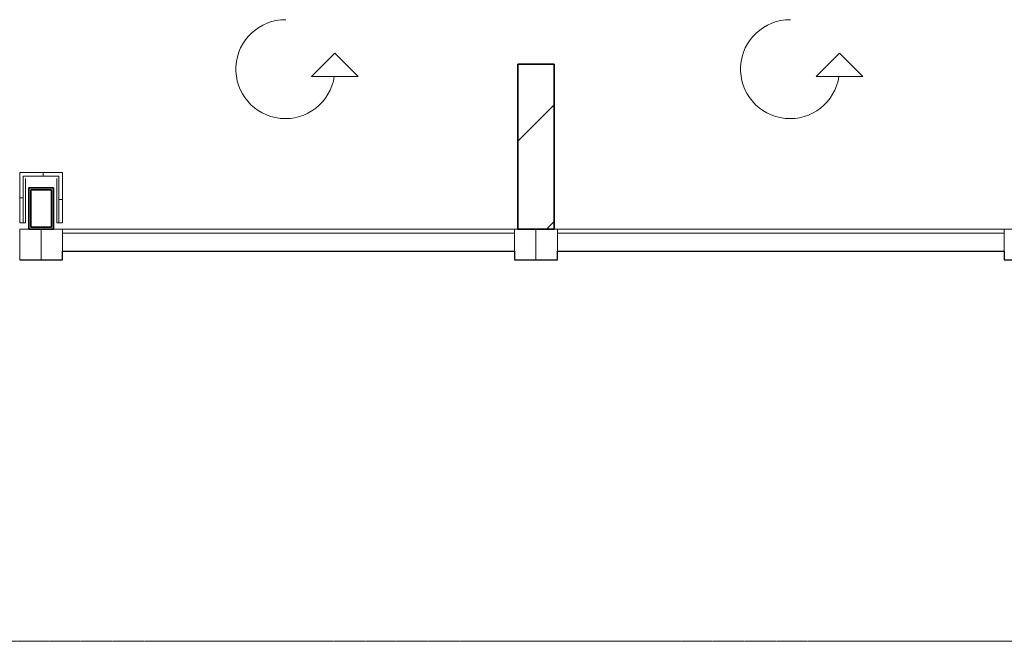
# Model space of a CAD drawing. Header units: millimetres. Extents: x 2016 to 102618, y -16590 to 68005.
# Tile 2 of 256: x 24870 to 30840, y 14675 to 18445. Entities that reach past the tile are written whole.
import ezdxf

# ---------------------------------------------------------------- set-up
doc = ezdxf.new("R2010")
doc.units = ezdxf.units.MM
doc.linetypes.add('dash 2_2', pattern=[4, 2, -2])
for name, color, linetype, lineweight in [('A-DETL', 90, 'Continuous', 18), ('A-FLOR', 192, 'Continuous', 13), ('A-GLAZ-CWMG', 51, 'Continuous', 13), ('A-WALL', 113, 'Continuous', 13), ('A-WALL-PATT', 111, 'Continuous', 25), ('I-WALL', 2, 'Continuous', 13), ('N-PV-OG-BEBOUWING_MAATSCHAPPELIJK-G', 6, 'Continuous', 25), ('S-COLS', 52, 'Continuous', 13)]:
    doc.layers.add(name, color=color, linetype=linetype, lineweight=lineweight)

# ---------------------------------------------------------------- blocks, each defined once
blk = doc.blocks.new('28_VCS_SF_houten kolom - houten kolom 220x1000-V2-00 Begane grond')
at = {"layer": 'S-COLS', "lineweight": 5}
h = blk.add_hatch(dxfattribs=at)
h.set_pattern_fill('FP_27', color=256, style=0, pattern_type=2)
h.set_pattern_definition([(315, (-17675, 28000), (353.5533905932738, 353.5533905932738), [])])
h.paths.add_polyline_path([(-499.9999999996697, -110.0000000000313), (500.000000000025, -110.0000000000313), (500.0000000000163, 109.9999999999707), (-499.9999999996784, 109.9999999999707)], flags=0)
at = {"layer": 'S-COLS', "lineweight": 35}
for p, q in [((499.9999999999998, 110), (-500.0000000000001, 110)), ((-500.0000000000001, 110), (-500.0000000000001, -109.9999999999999)), ((499.9999999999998, -109.9999999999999), (499.9999999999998, 110)), ((-500.0000000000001, -109.9999999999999), (499.9999999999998, -109.9999999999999))]:
    blk.add_line(p, q, dxfattribs=at)
blk = doc.blocks.new('Rectangular Mullion - vliesgevel_186mm_verticale tussenstijl _antraciet_-2082289-00 Begane grond')
at = {"layer": 'A-GLAZ-CWMG'}
for p, q in [((-130.0000000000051, 79.99999999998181), (0, 79.99999999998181)), ((-130.0000000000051, -106.0000000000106), (-130.0000000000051, 79.99999999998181)), ((0, 79.99999999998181), (0, -106.0000000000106)), ((0, -106.0000000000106), (-55.00000000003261, -106.0000000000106))]:
    blk.add_line(p, q, dxfattribs=at)
blk = doc.blocks.new('Rectangular Mullion - vliesgevel_186mm_verticale tussenstijl _antraciet_-2082290-00 Begane grond')
at = {"layer": 'A-GLAZ-CWMG'}
for p, q in [((0, 79.99999999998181), (-130.0000000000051, 79.99999999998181)), ((-130.0000000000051, 79.99999999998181), (-130.0000000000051, -106.0000000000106)), ((0, -106.0000000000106), (0, 79.99999999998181)), ((-54.99999999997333, -106.0000000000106), (0, -106.0000000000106))]:
    blk.add_line(p, q, dxfattribs=at)
blk = doc.blocks.new('Rectangular Mullion - vliesgevel_186mm_verticale tussenstijl _antraciet_-2786396-00 Begane grond')
at = {"layer": 'A-GLAZ-CWMG'}
for p, q in [((-130.0000000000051, -79.99999999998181), (-130.0000000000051, 106.0000000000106)), ((-20.0000000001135, 106.0000000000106), (0, 106.0000000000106)), ((0, 106.0000000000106), (0, -79.99999999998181)), ((0, -79.99999999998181), (-130.0000000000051, -79.99999999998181))]:
    blk.add_line(p, q, dxfattribs=at)
blk = doc.blocks.new('Rectangular Mullion - vliesgevel_186mm_verticale tussenstijl _antraciet_-2786397-00 Begane grond')
at = {"layer": 'A-GLAZ-CWMG'}
for p, q in [((-130.0000000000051, 106.0000000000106), (-130.0000000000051, -79.99999999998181)), ((0, 106.0000000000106), (-19.99999999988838, 106.0000000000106)), ((0, -79.99999999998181), (0, 106.0000000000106)), ((-130.0000000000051, -79.99999999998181), (0, -79.99999999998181))]:
    blk.add_line(p, q, dxfattribs=at)
blk = doc.blocks.new('Rectangular Mullion - vliesgevel_108 hefdeur-3430422-00 Begane grond')
at = {"layer": 'A-GLAZ-CWMG'}
for p, q in [((14474.99999999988, 24544.99999999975), (14366.99999999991, 24544.99999999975)), ((14366.99999999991, 24544.99999999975), (14366.99999999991, 21804.99999999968)), ((14474.99999999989, 21804.99999999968), (14474.99999999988, 24544.99999999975)), ((14366.99999999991, 21804.99999999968), (14474.99999999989, 21804.99999999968))]:
    blk.add_line(p, q, dxfattribs=at)
blk = doc.blocks.new('Rectangular Mullion - vliesgevel_108 hefdeur-3887285-00 Begane grond')
at = {"layer": 'A-GLAZ-CWMG'}
for p, q in [((28129.99999999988, 17149.99999999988), (28129.99999999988, 17041.99999999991)), ((30839.99999999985, 17149.99999999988), (28129.99999999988, 17149.99999999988)), ((30839.99999999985, 17041.9999999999), (30839.99999999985, 17149.99999999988)), ((28129.99999999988, 17041.99999999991), (30839.99999999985, 17041.9999999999))]:
    blk.add_line(p, q, dxfattribs=at)
blk = doc.blocks.new('28_3B_staal - kolom - buis rechthoekig koud - K150x250x12-V288-00 Begane grond')
at = {"layer": 'S-COLS', "lineweight": 35}
for p, q in [((74.99999999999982, 125), (-75.00000000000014, 125.0000000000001)), ((-75.00000000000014, 125.0000000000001), (-75.00000000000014, -125)), ((74.99999999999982, -125), (74.99999999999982, 125)), ((-63.00000000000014, -113), (-63.00000000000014, 113)), ((-63.00000000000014, 113), (62.99999999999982, 113)), ((62.99999999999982, 113), (62.99999999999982, -112.9999999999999)), ((62.99999999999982, -112.9999999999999), (-63.00000000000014, -113)), ((-75.00000000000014, -125), (74.99999999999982, -125))]:
    blk.add_line(p, q, dxfattribs=at)

msp = doc.modelspace()

# ---------------------------------------------------------------- hatches: boundary and pattern name
at = {"layer": 'A-WALL-PATT', "lineweight": 5}
h = msp.add_hatch(dxfattribs=at)
h.set_pattern_fill('FP_311', color=256, angle=270.0000000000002, style=0, pattern_type=2)
h.set_pattern_definition([(180.0000000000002, (24891.99999999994, 17365.00000000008), (2.401174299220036e-12, -700), [])])
h.paths.add_polyline_path([(24869.99999999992, 17212.50000000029), (24891.99999999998, 17212.50000000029), (24891.99999999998, 17517.50000000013), (24869.99999999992, 17517.50000000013)], flags=0)
h = msp.add_hatch(dxfattribs=at)
h.set_pattern_fill('FP_312', color=256, angle=-89.99999999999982, style=0, pattern_type=2)
h.set_pattern_definition([(90, (25010.99999999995, 17495.50000000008), (-700, -2.133174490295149e-12), [])])
h.paths.add_polyline_path([(24891.99999999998, 17495.50000000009), (25129.99999999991, 17495.50000000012), (25129.99999999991, 17517.50000000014), (24892.00000000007, 17517.50000000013)], flags=0)
h = msp.add_hatch(dxfattribs=at)
h.set_pattern_fill('FP_313', color=256, angle=-89.9999999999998, style=0, pattern_type=2)
h.set_pattern_definition([(1.90833280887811e-13, (25107.99999999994, 17354.00000000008), (-2.331468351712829e-12, 700), [])])
h.paths.add_polyline_path([(25129.99999999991, 17212.5000000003), (25129.99999999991, 17495.50000000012), (25107.99999999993, 17495.50000000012), (25107.99999999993, 17212.5000000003)], flags=0)

# ---------------------------------------------------------------- linework, layer by layer
at = {"layer": 'A-DETL', "lineweight": 13}
for p, q in [((26639.25099586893, 18101.33918470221), (26780.67235210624, 18242.76054093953)), ((26780.67235210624, 18242.76054093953), (26922.09370834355, 18101.33918470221)), ((29699.25099586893, 18101.3391847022), (29840.67235210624, 18242.76054093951)), ((29840.67235210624, 18242.76054093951), (29982.09370834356, 18101.3391847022)), ((26639.25099586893, 18101.33918470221), (26922.09370834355, 18101.33918470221)), ((29699.25099586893, 18101.3391847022), (29982.09370834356, 18101.3391847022))]:
    msp.add_line(p, q, dxfattribs=at)
at = {"layer": 'A-DETL', "linetype": 'dash 2_2', "lineweight": 13}
msp.add_line((38537.7128542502, 14675.00000000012), (11999.99999999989, 14675.0000000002), dxfattribs=at)
at = {"layer": 'A-DETL', "lineweight": 13}
for centre, radius, start, end in [((26480.67235210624, 18144.89355165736), 299.9999999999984, 89.40772687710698, 351.6522264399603), ((29540.67235210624, 18144.89355165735), 300.0000000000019, 89.40772687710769, 351.6522264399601)]:
    msp.add_arc(centre, radius, start, end, dxfattribs=at)
at = {"layer": 'A-FLOR'}
for p, q in [((25129.99999999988, 17175.0000000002), (27869.99999999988, 17175.0000000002)), ((28129.99999999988, 17175.0000000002), (30839.99999999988, 17175.0000000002))]:
    msp.add_line(p, q, dxfattribs=at)
at = {"layer": 'A-WALL', "color": 250, "lineweight": 18}
for p, q in [((24869.99999999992, 17517.50000000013), (24869.99999999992, 17212.50000000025)), ((25129.99999999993, 17517.50000000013), (24869.99999999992, 17517.50000000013)), ((24891.99999999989, 17212.50000000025), (24891.99999999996, 17495.5000000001)), ((24891.99999999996, 17495.5000000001), (25107.99999999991, 17495.50000000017)), ((25107.99999999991, 17495.5000000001), (25107.99999999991, 17212.50000000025)), ((25129.99999999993, 17212.50000000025), (25129.99999999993, 17517.50000000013)), ((24869.99999999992, 17212.50000000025), (24891.99999999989, 17212.50000000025)), ((25107.99999999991, 17212.50000000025), (25129.99999999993, 17212.50000000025))]:
    msp.add_line(p, q, dxfattribs=at)
at = {"layer": 'I-WALL'}
for p, q in [((24904.99999999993, 17482.50000000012), (24904.99999999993, 17212.50000000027)), ((25094.99999999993, 17212.50000000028), (25094.99999999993, 17482.50000000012)), ((24904.99999999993, 17212.50000000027), (24891.99999999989, 17212.50000000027)), ((25107.99999999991, 17212.50000000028), (25094.99999999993, 17212.50000000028))]:
    msp.add_line(p, q, dxfattribs=at)
at = {"layer": 'N-PV-OG-BEBOUWING_MAATSCHAPPELIJK-G'}
msp.add_lwpolyline([(24869.99999999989, 16988.9999999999), (25129.99999999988, 16988.9999999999), (25129.99999999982, 17041.99999999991), (27869.99999999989, 17041.99999999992), (27869.99999999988, 16988.99999999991), (28129.99999999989, 16988.99999999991), (28129.99999999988, 17041.99999999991), (30839.99999999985, 17041.9999999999), (30839.99999999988, 16988.99999999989), (31099.99999999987, 16988.99999999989), (31099.99999999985, 17041.99999999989), (33864.99999999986, 17041.99999999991), (33864.99999999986, 16988.9999999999), (33994.99999999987, 16988.9999999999), (33994.99999999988, 17038.99999999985), (34129.9999999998, 17038.99999999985), (34129.9999999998, 16956.50000000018), (38799.99999999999, 16956.50000000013)], dxfattribs=at)

# ---------------------------------------------------------------- block references
at = {"layer": 'A-GLAZ-CWMG'}
for name, p, rotation in [('Rectangular Mullion - vliesgevel_186mm_verticale tussenstijl _antraciet_-2082290-00 Begane grond', (24869.99999999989, 17068.99999999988), 180), ('Rectangular Mullion - vliesgevel_108 hefdeur-3430422-00 Begane grond', (49674.99999999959, 2675.000000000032), 90.00000000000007), ('Rectangular Mullion - vliesgevel_186mm_verticale tussenstijl _antraciet_-2082290-00 Begane grond', (30839.99999999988, 17068.99999999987), 180)]:
    msp.add_blockref(name, p, dxfattribs=dict(at, rotation=rotation))
at = {"layer": 'A-GLAZ-CWMG', "extrusion": (0, 0, -1), "rotation": 180}
msp.add_blockref('Rectangular Mullion - vliesgevel_186mm_verticale tussenstijl _antraciet_-2082289-00 Begane grond', (-25129.99999999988, 17068.99999999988), dxfattribs=at)
at = {"layer": 'A-GLAZ-CWMG', "extrusion": (0, 0, -1)}
msp.add_blockref('Rectangular Mullion - vliesgevel_186mm_verticale tussenstijl _antraciet_-2786396-00 Begane grond', (-27869.99999999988, 17068.99999999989), dxfattribs=at)
at = {"layer": 'A-GLAZ-CWMG'}
for name, p in [('Rectangular Mullion - vliesgevel_186mm_verticale tussenstijl _antraciet_-2786397-00 Begane grond', (28129.99999999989, 17068.99999999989)), ('Rectangular Mullion - vliesgevel_108 hefdeur-3887285-00 Begane grond', (0, 0))]:
    msp.add_blockref(name, p, dxfattribs=at)
at = {"layer": 'S-COLS', "rotation": 89.9999999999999}
msp.add_blockref('28_VCS_SF_houten kolom - houten kolom 220x1000-V2-00 Begane grond', (28000, 17674.99999999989), dxfattribs=at)
at = {"layer": 'S-COLS'}
msp.add_blockref('28_3B_staal - kolom - buis rechthoekig koud - K150x250x12-V288-00 Begane grond', (24999.99999999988, 17299.99999999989), dxfattribs=at)

doc.saveas('drawing.dxf')
